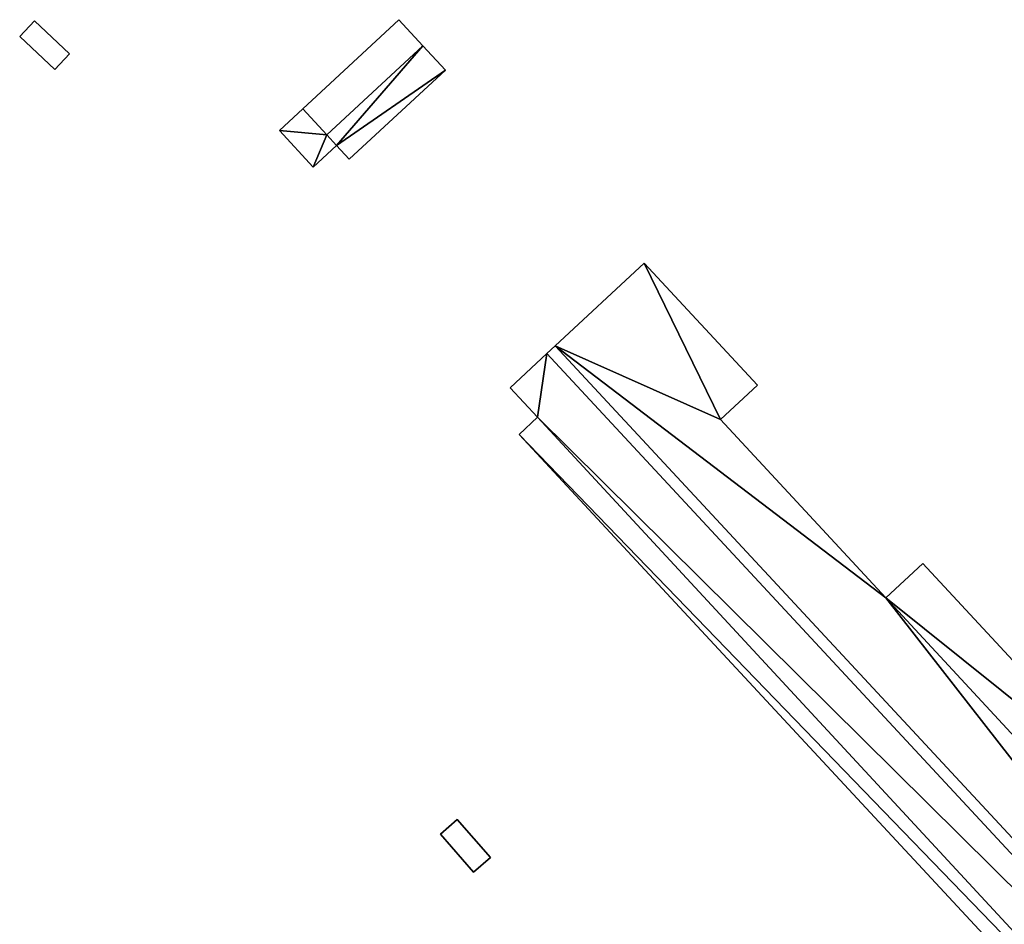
# Model space of a CAD drawing. Header units: inches. Extents: x 572839 to 573167, y 7035528 to 7035769.
# Tile 14 of 20: x 573002 to 573071, y 7035616 to 7035680. Entities that reach past the tile are written whole.
import ezdxf

# ---------------------------------------------------------------- set-up
doc = ezdxf.new("R2010")
doc.units = ezdxf.units.IN
doc.header["$MEASUREMENT"] = 0
doc.layers.add('Bygning', color=10, linetype='Continuous')

msp = doc.modelspace()

# ---------------------------------------------------------------- linework, layer by layer
at = {"layer": 'Bygning', "color": 74, "true_color": 0x55aa00}
for points in [[(573021.62, 7035674, 41.61), (573028.41, 7035680.3, 41.61), (573028.41, 7035680.3, 39.53), (573021.62, 7035674, 39.408)], [(573030.11, 7035678.46, 42.75), (573028.41, 7035680.3, 41.61), (573021.62, 7035674, 41.61), (573023.32, 7035672.17, 42.75)], [(573030.11, 7035678.46, 42.75), (573028.41, 7035680.3, 41.61), (573021.62, 7035674, 41.61), (573023.32, 7035672.17, 42.75)], [(573028.41, 7035680.3, 41.61), (573030.11, 7035678.46, 42.75), (573030.11, 7035678.46, 39.385), (573028.41, 7035680.3, 39.53)], [(573001.63, 7035679.12, 40.36), (573002.67, 7035680.22, 40.36), (573002.67, 7035680.22, 38.254), (573001.63, 7035679.12, 38.027)], [(573001.63, 7035679.12, 40.36), (573004.11, 7035676.79, 40.36), (573005.14, 7035677.88, 40.36), (573002.67, 7035680.22, 40.36)], [(573001.63, 7035679.12, 40.36), (573004.11, 7035676.79, 40.36), (573005.14, 7035677.88, 40.36), (573002.67, 7035680.22, 40.36)], [(573002.67, 7035680.22, 40.36), (573005.14, 7035677.88, 40.36), (573005.14, 7035677.88, 38.428), (573002.67, 7035680.22, 38.254)], [(573004.11, 7035676.79, 40.36), (573001.63, 7035679.12, 40.36), (573001.63, 7035679.12, 38.027), (573004.11, 7035676.79, 38.151)], [(573030.11, 7035678.46, 42.75), (573031.71, 7035676.74, 41.61), (573031.71, 7035676.74, 39.289), (573030.11, 7035678.46, 39.385)], [(573005.14, 7035677.88, 40.36), (573004.11, 7035676.79, 40.36), (573004.11, 7035676.79, 38.151), (573005.14, 7035677.88, 38.428)], [(573031.71, 7035676.74, 41.61), (573024.91, 7035670.45, 41.61), (573024.91, 7035670.45, 39.03), (573031.71, 7035676.74, 39.289)], [(573019.97, 7035672.47, 40.82), (573021.62, 7035674, 40.82), (573021.62, 7035674, 39.408), (573019.97, 7035672.47, 39.343)], [(573023.32, 7035672.17, 42.75), (573021.62, 7035674, 41.61), (573021.62, 7035674, 40.82), (573023.32, 7035672.17, 40.82)], [(573022.35, 7035669.89, 40.82), (573019.97, 7035672.47, 40.82), (573019.97, 7035672.47, 39.343), (573022.35, 7035669.89, 39.148)], [(573024.01, 7035671.43, 42.26), (573023.32, 7035672.17, 42.75), (573023.32, 7035672.17, 40.82), (573024.01, 7035671.43, 40.82)], [(573024.01, 7035671.43, 40.82), (573022.35, 7035669.89, 40.82), (573022.35, 7035669.89, 39.148), (573024.01, 7035671.43, 39.119)], [(573024.91, 7035670.45, 41.61), (573024.01, 7035671.43, 42.26), (573024.01, 7035671.43, 39.119), (573024.91, 7035670.45, 39.03)], [(573039.46, 7035657.28, 48.72), (573045.74, 7035663.12, 48.95), (573045.74, 7035663.12, 38.091), (573039.46, 7035657.28, 37.983)], [(573045.74, 7035663.12, 48.95), (573053.74, 7035654.51, 48.95), (573053.74, 7035654.51, 37.788), (573045.74, 7035663.12, 38.091)], [(573036.27, 7035654.32, 48.81), (573038.87, 7035656.73, 48.72), (573038.87, 7035656.73, 37.988), (573036.27, 7035654.32, 38)], [(573038.87, 7035656.73, 48.72), (573039.46, 7035657.28, 48.72), (573039.46, 7035657.28, 37.983), (573038.87, 7035656.73, 37.988)], [(573097.91, 7035593.18, 48.72), (573098.5, 7035593.73, 48.72), (573039.46, 7035657.28, 48.72), (573038.87, 7035656.73, 48.72)], [(573097.91, 7035593.18, 48.72), (573098.5, 7035593.73, 48.72), (573039.46, 7035657.28, 48.72), (573038.87, 7035656.73, 48.72)], [(573038.21, 7035652.24, 48.81), (573036.27, 7035654.32, 48.81), (573036.27, 7035654.32, 38), (573038.21, 7035652.24, 38)], [(573053.74, 7035654.51, 48.95), (573051.12, 7035652.07, 48.95), (573051.12, 7035652.07, 37.955), (573053.74, 7035654.51, 37.788)], [(573036.9, 7035651.021, 48.81), (573038.21, 7035652.24, 48.81), (573038.21, 7035652.24, 38), (573036.9, 7035651.021, 38)], [(573051.12, 7035652.07, 48.95), (573062.81, 7035639.49, 48.95), (573062.81, 7035639.49, 37.717), (573051.12, 7035652.07, 37.955)], [(573092.04, 7035591.68, 48.81), (573036.9, 7035651.021, 48.81), (573036.9, 7035651.021, 38), (573092.04, 7035591.68, 37.905)], [(573062.81, 7035639.49, 48.95), (573065.41, 7035641.91, 48.95), (573065.41, 7035641.91, 37.647), (573062.81, 7035639.49, 37.717)], [(573065.41, 7035641.91, 48.95), (573081.81, 7035624.26, 48.95), (573081.81, 7035624.26, 37.91), (573065.41, 7035641.91, 37.647)], [(573031.34, 7035622.8, 40.58), (573032.53, 7035623.84, 40.58), (573032.53, 7035623.84, 40.23), (573031.34, 7035622.8, 40.23)], [(573031.34, 7035622.8, 40.58), (573032.53, 7035623.84, 40.58), (573032.53, 7035623.84, 40.23), (573031.34, 7035622.8, 40.23)], [(573032.53, 7035623.84, 40.58), (573031.34, 7035622.8, 40.58), (573033.68, 7035620.11, 40.58), (573034.87, 7035621.15, 40.58)], [(573032.53, 7035623.84, 40.58), (573031.34, 7035622.8, 40.58), (573033.68, 7035620.11, 40.58), (573034.87, 7035621.15, 40.58)], [(573032.53, 7035623.84, 40.58), (573034.87, 7035621.15, 40.58), (573034.87, 7035621.15, 40.23), (573032.53, 7035623.84, 40.23)], [(573032.53, 7035623.84, 40.58), (573034.87, 7035621.15, 40.58), (573034.87, 7035621.15, 40.23), (573032.53, 7035623.84, 40.23)], [(573033.68, 7035620.11, 40.58), (573031.34, 7035622.8, 40.58), (573031.34, 7035622.8, 40.23), (573033.68, 7035620.11, 40.23)], [(573033.68, 7035620.11, 40.58), (573031.34, 7035622.8, 40.58), (573031.34, 7035622.8, 40.23), (573033.68, 7035620.11, 40.23)], [(573034.87, 7035621.15, 40.58), (573033.68, 7035620.11, 40.58), (573033.68, 7035620.11, 40.23), (573034.87, 7035621.15, 40.23)], [(573034.87, 7035621.15, 40.58), (573033.68, 7035620.11, 40.58), (573033.68, 7035620.11, 40.23), (573034.87, 7035621.15, 40.23)]]:
    msp.add_3dface(points, dxfattribs=at)

# ---------------------------------------------------------------- meshes
mesh = msp.add_polyface(dxfattribs=at)
corners = [(573030.11, 7035678.46, 42.75), (573024.01, 7035671.43, 42.26), (573031.71, 7035676.74, 41.61), (573024.91, 7035670.45, 41.61), (573023.32, 7035672.17, 42.75)]
mesh.append_faces([[corners[k] for k in face] for face in [(4, 1, 0), (2, 1, 3), (0, 1, 2)]])
mesh = msp.add_polyface(dxfattribs=at)
corners = [(573030.11, 7035678.46, 42.75), (573024.01, 7035671.43, 42.26), (573031.71, 7035676.74, 41.61), (573024.91, 7035670.45, 41.61), (573023.32, 7035672.17, 42.75)]
mesh.append_faces([[corners[k] for k in face] for face in [(4, 1, 0), (2, 1, 3), (0, 1, 2)]])
mesh = msp.add_polyface(dxfattribs=at)
corners = [(573022.35, 7035669.89, 40.82), (573023.32, 7035672.17, 40.82), (573019.97, 7035672.47, 40.82), (573021.62, 7035674, 40.82), (573024.01, 7035671.43, 40.82)]
mesh.append_faces([[corners[k] for k in face] for face in [(4, 1, 0), (2, 1, 3), (0, 1, 2)]])
mesh = msp.add_polyface(dxfattribs=at)
corners = [(573022.35, 7035669.89, 40.82), (573023.32, 7035672.17, 40.82), (573019.97, 7035672.47, 40.82), (573021.62, 7035674, 40.82), (573024.01, 7035671.43, 40.82)]
mesh.append_faces([[corners[k] for k in face] for face in [(4, 1, 0), (2, 1, 3), (0, 1, 2)]])
mesh = msp.add_polyface(dxfattribs=at)
corners = [(573039.46, 7035657.28, 48.72), (573051.12, 7035652.07, 48.95), (573045.74, 7035663.12, 48.95), (573053.74, 7035654.51, 48.95), (573098.5, 7035593.73, 48.72), (573062.81, 7035639.49, 48.95), (573095.46, 7035604.28, 48.95), (573104.72, 7035599.51, 48.95), (573083.62, 7035622.32, 48.95), (573083.73, 7035616.9, 48.95), (573086.37, 7035619.351, 48.95), (573065.41, 7035641.91, 48.95), (573081.81, 7035624.26, 48.95), (573098.05, 7035606.68, 48.95)]
mesh.append_faces([[corners[k] for k in face] for face in [(12, 5, 9), (5, 4, 9), (9, 4, 6), (1, 0, 5), (6, 7, 13), (12, 9, 8), (11, 5, 12), (8, 9, 10), (6, 4, 7), (0, 4, 5), (2, 1, 3), (0, 1, 2)]])
mesh = msp.add_polyface(dxfattribs=at)
corners = [(573039.46, 7035657.28, 48.72), (573051.12, 7035652.07, 48.95), (573045.74, 7035663.12, 48.95), (573053.74, 7035654.51, 48.95), (573098.5, 7035593.73, 48.72), (573062.81, 7035639.49, 48.95), (573095.46, 7035604.28, 48.95), (573104.72, 7035599.51, 48.95), (573083.62, 7035622.32, 48.95), (573083.73, 7035616.9, 48.95), (573086.37, 7035619.351, 48.95), (573065.41, 7035641.91, 48.95), (573081.81, 7035624.26, 48.95), (573098.05, 7035606.68, 48.95)]
mesh.append_faces([[corners[k] for k in face] for face in [(12, 5, 9), (5, 4, 9), (9, 4, 6), (1, 0, 5), (6, 7, 13), (12, 9, 8), (11, 5, 12), (8, 9, 10), (6, 4, 7), (0, 4, 5), (2, 1, 3), (0, 1, 2)]])
mesh = msp.add_polyface(dxfattribs=at)
corners = [(573095.22, 7035590.68, 48.76), (573097.91, 7035593.18, 48.72), (573093.24, 7035592.811, 48.81), (573036.9, 7035651.021, 48.81), (573092.04, 7035591.68, 48.81), (573038.21, 7035652.24, 48.81), (573038.87, 7035656.73, 48.72), (573036.27, 7035654.32, 48.81)]
mesh.append_faces([[corners[k] for k in face] for face in [(2, 1, 5), (3, 2, 5), (5, 6, 7), (5, 1, 6), (3, 4, 2), (0, 1, 2)]])
mesh = msp.add_polyface(dxfattribs=at)
corners = [(573095.22, 7035590.68, 48.76), (573097.91, 7035593.18, 48.72), (573093.24, 7035592.811, 48.81), (573036.9, 7035651.021, 48.81), (573092.04, 7035591.68, 48.81), (573038.21, 7035652.24, 48.81), (573038.87, 7035656.73, 48.72), (573036.27, 7035654.32, 48.81)]
mesh.append_faces([[corners[k] for k in face] for face in [(2, 1, 5), (3, 2, 5), (5, 6, 7), (5, 1, 6), (3, 4, 2), (0, 1, 2)]])

doc.saveas('drawing.dxf')
